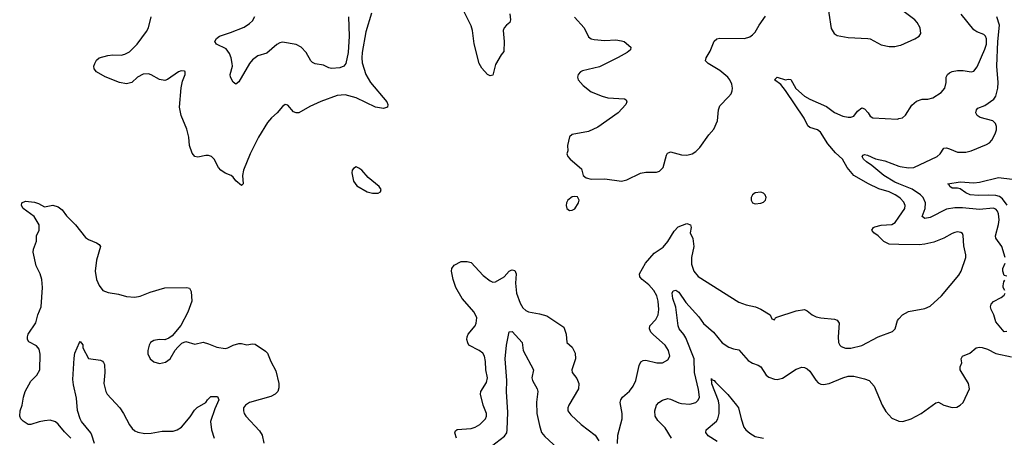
# Model space of a CAD drawing. Header units: inches. Extents: x 1173000 to 1307049, y 522583 to 678455.
# Tile 109 of 256: x 1223568 to 1230772, y 533635 to 536690. Entities that reach past the tile are written whole.
import ezdxf

# ---------------------------------------------------------------- set-up
doc = ezdxf.new("R2010")
doc.units = ezdxf.units.IN
doc.header["$MEASUREMENT"] = 0
doc.layers.add('B2523', color=7, linetype='Continuous')
doc.layers.add('B2533', color=7, linetype='Continuous')

msp = doc.modelspace()

# ---------------------------------------------------------------- linework, layer by layer
at = {"layer": 'B2523', "color": 5}
for points, elevation in [([(1227154, 536734), (1227158.7, 536690), (1227153, 536670), (1227129.2, 536650.8), (1227112.7, 536630), (1227106, 536610), (1227111.8, 536530), (1227110, 536458), (1227090, 536434), (1227050, 536361.2), (1227030, 536283.7), (1227010, 536278.5), (1226990, 536288.9), (1226950, 536335.3), (1226930, 536369.7), (1226893, 536513), (1226879.9, 536610), (1226870, 536644.7), (1226788.3, 536810)], 780), ([(1229472, 536852), (1229505.3, 536625.3), (1229526.4, 536590), (1229550, 536575.6), (1229630, 536559.7), (1229773.5, 536553.5), (1229790, 536549.2), (1229870, 536505.9), (1229930, 536493.2), (1229970, 536495.2), (1230000, 536501.6)], 820), ([(1226141.5, 536738.5), (1226099.8, 536600.2), (1226073.8, 536450), (1226070.9, 536410), (1226074.6, 536374.6), (1226099.5, 536290), (1226135.1, 536230), (1226254.9, 536090), (1226261.6, 536070), (1226259.1, 536050), (1226230, 536039.7), (1226170, 536049.9), (1226030, 536119.6), (1225950, 536140.3), (1225890, 536134.8), (1225770, 536091), (1225690, 536054.7), (1225610, 536009.6), (1225590, 536009.4), (1225570, 536017.2), (1225530, 536064), (1225510, 536069.2), (1225490, 536056), (1225451.8, 536008.2), (1225410, 535971.8), (1225381, 535939), (1225315.8, 535830), (1225253.7, 535710), (1225204.9, 535590), (1225198, 535550), (1225203, 535490), (1225190, 535478.4), (1225150, 535511.1), (1225130, 535538), (1225114.3, 535550), (1225070, 535568.6), (1225040.5, 535590), (1225023, 535610), (1224990, 535669.4), (1224970, 535689.5), (1224950, 535697.6), (1224930, 535696.9), (1224870, 535684.7), (1224849.8, 535689.8), (1224830, 535712.7), (1224811.2, 535770), (1224804.8, 535830), (1224790.7, 535890), (1224750, 535989.6), (1224738, 536050), (1224748.9, 536191.1), (1224760, 536240), (1224778.4, 536290), (1224777.2, 536310), (1224773.3, 536313.3), (1224750, 536315.6), (1224730, 536309.6), (1224650, 536252.6), (1224630, 536246.2), (1224590, 536252.2), (1224530, 536287.4), (1224510, 536293.8), (1224470, 536291.8), (1224429.4, 536270.6), (1224389, 536231), (1224350, 536221), (1224299, 536230), (1224192.7, 536272.7), (1224130, 536309.3), (1224112.7, 536330), (1224109.6, 536350), (1224116.2, 536370), (1224130, 536394), (1224150, 536410.6), (1224211.9, 536428.1), (1224250, 536433), (1224310, 536430.3), (1224337.1, 536437.1), (1224370, 536456), (1224428.2, 536510), (1224496.6, 536603.4), (1224509.7, 536630.3), (1224529.7, 536710)], 780), ([(1225973.5, 536710), (1225977.8, 536570), (1225970.2, 536450.2), (1225953.8, 536370), (1225940.4, 536350), (1225910, 536338.8), (1225850, 536334.3), (1225830, 536338.7), (1225790, 536358.7), (1225730, 536366.2), (1225710, 536376.9), (1225697.7, 536390), (1225664.4, 536450), (1225627.6, 536490), (1225590, 536508.3), (1225490, 536524.7), (1225470, 536520.5), (1225450, 536509.6), (1225375.5, 536444.5), (1225310, 536424.8), (1225270, 536396.8), (1225248.2, 536370), (1225170, 536234.5), (1225150, 536219), (1225130, 536232.7), (1225109.6, 536270), (1225108.2, 536290), (1225123.5, 536350), (1225123.2, 536370), (1225115.9, 536410), (1225103.8, 536443.8), (1225077.8, 536477.8), (1225006.6, 536510), (1224996.3, 536530), (1225008.1, 536551.9), (1225029.8, 536570.3), (1225110, 536595.6), (1225210, 536636.5), (1225250, 536662), (1225270, 536682.8), (1225287.2, 536712.9)], 760), ([(1227627.8, 536707.8), (1227697.7, 536630), (1227730, 536564.9), (1227748.2, 536550), (1227770, 536545.2), (1227850, 536538.6), (1227930, 536542.6), (1227970, 536536.5), (1227990.6, 536530), (1228039.1, 536490), (1228036.3, 536470), (1228013.4, 536450), (1227946.5, 536413.5), (1227810, 536346.4), (1227685, 536315), (1227671.5, 536308.5), (1227652.7, 536290), (1227648.5, 536270), (1227654.9, 536250), (1227690.4, 536210), (1227750, 536162), (1227829.5, 536130.5), (1227870, 536119.6), (1227991.9, 536111.9), (1228004.5, 536104.5), (1228010.6, 536090), (1228003, 536070), (1227947, 536010), (1227797.1, 535902.9), (1227730, 535873.1), (1227611, 535850), (1227590, 535832.3), (1227574.8, 535770), (1227578, 535730), (1227572, 535710), (1227578, 535690), (1227596, 535670), (1227678.5, 535598.6), (1227690.6, 535550.6), (1227712.8, 535532.8), (1227750, 535523), (1227850, 535526.7), (1227970, 535507.8), (1228010, 535518.3), (1228110, 535566.5), (1228150, 535574), (1228226.3, 535573.7), (1228250, 535582), (1228276.3, 535610), (1228300.9, 535699.1), (1228307.3, 535712.7), (1228320.3, 535719.7), (1228330, 535722.8), (1228410, 535701.8), (1228450, 535699.3), (1228487, 535710), (1228514.9, 535725.1), (1228545.1, 535754.9), (1228610, 535848.5), (1228646, 535890), (1228672.8, 535950), (1228681, 536030), (1228690, 536059.1), (1228754.9, 536125.1), (1228772.2, 536147.8), (1228781.5, 536170), (1228784.2, 536190), (1228778.7, 536218.7), (1228764, 536250), (1228748.2, 536270), (1228690, 536319.1), (1228605.2, 536370), (1228585.2, 536390), (1228589.3, 536410), (1228620.4, 536459.6), (1228650, 536534), (1228669.2, 536550), (1228690, 536555.3), (1228870, 536551.5), (1228910, 536565.3), (1228930, 536579), (1228950, 536599.5), (1228978, 536650), (1229024.5, 536715.5)], 820), ([(1230000, 535392), (1229974, 535410), (1229930, 535430.5), (1229854, 535454), (1229778.3, 535490), (1229670, 535550.7), (1229622.5, 535610), (1229587, 535670), (1229537.2, 535717.2), (1229481.8, 535781.8), (1229426.3, 535866.3), (1229405.5, 535885.5), (1229350, 535902), (1229334.4, 535914.4), (1229308.4, 535970), (1229171.8, 536171.8), (1229136.7, 536216.7), (1229089.6, 536250), (1229110, 536270.8), (1229170, 536251), (1229190, 536254.7), (1229210, 536251.8), (1229246.4, 536186.4), (1229310, 536130.9), (1229350, 536107.7), (1229470, 536055.2), (1229530, 536011.1), (1229590, 535985.6), (1229630, 535976.1), (1229650, 535976.9), (1229670, 535984.2), (1229698.9, 536021.1), (1229730, 536045.3), (1229750, 536037.6), (1229774.9, 536010), (1229790, 535983.8), (1229810, 535972.7), (1229990, 535963.7), (1230000, 535966.3)], 780), ([(1230000, 535489.7), (1229970, 535501.9), (1229890.6, 535550), (1229802.9, 535622.9), (1229762.6, 535650), (1229742.7, 535670), (1229731.6, 535690), (1229740.1, 535699.9), (1229750, 535703.1), (1229770, 535699.2), (1229830, 535673.4), (1229897.9, 535657.9), (1230000, 535619.9)], 760), ([(1223942.9, 533630), (1223894.4, 533674.4), (1223850, 533732), (1223830, 533749.5), (1223790, 533759.6), (1223750, 533756.9), (1223710, 533749.6), (1223650, 533728), (1223630, 533728), (1223592.2, 533752.2), (1223576.2, 533770), (1223567.6, 533790), (1223571.3, 533830), (1223586.6, 533870), (1223594.8, 533930), (1223608.7, 533970), (1223650, 534046.4), (1223694, 534090), (1223715.1, 534130), (1223717.1, 534242.9), (1223710, 534279), (1223690, 534304.5), (1223634.7, 534334.7), (1223624.5, 534350), (1223623.6, 534370), (1223630, 534390.6), (1223686.4, 534473.6), (1223700.4, 534530), (1223724.6, 534590), (1223733.5, 534730), (1223729, 534790), (1223716.2, 534830), (1223687.4, 534890), (1223667, 534990), (1223669.1, 535010.9), (1223691.2, 535070), (1223691.6, 535110), (1223709.7, 535150.3), (1223711.1, 535190), (1223674, 535250), (1223594.2, 535310), (1223581.4, 535330), (1223582.6, 535350), (1223610, 535361.5), (1223675.6, 535355.6), (1223706.1, 535346.1), (1223750, 535320.4), (1223810, 535332.4), (1223850, 535322.4), (1223879.4, 535299.4), (1223910, 535256.4), (1223975.5, 535190), (1224050, 535096.3), (1224070, 535081.6), (1224130, 535059.1), (1224150, 535046), (1224159.1, 535030), (1224128.4, 534930), (1224120.4, 534850), (1224130.5, 534790), (1224150, 534746.8), (1224176, 534710), (1224215.6, 534695.6), (1224290, 534682.6), (1224350, 534664.9), (1224410, 534659.6), (1224450, 534666.9), (1224523.4, 534696.6), (1224630, 534727.9), (1224790, 534732), (1224810, 534726.8), (1224822.4, 534702.4), (1224826, 534630), (1224797.1, 534550), (1224747.5, 534452.5), (1224682.8, 534377.2), (1224659.5, 534360.5), (1224630, 534349.4), (1224588.6, 534351.4), (1224550, 534344.5), (1224524, 534330), (1224514, 534310), (1224504, 534270), (1224505.2, 534245.2), (1224522.8, 534210), (1224548.3, 534188.3), (1224590, 534176.3), (1224634.8, 534185.2), (1224669, 534210), (1224706.3, 534273.7), (1224724.1, 534295.9), (1224755.1, 534324.9), (1224784.1, 534335.9), (1224850, 534317.6), (1224910, 534330.4), (1224950, 534319.6), (1225010, 534295.6), (1225070, 534284.2), (1225090.9, 534289.1), (1225129.8, 534310.2), (1225170, 534321.1), (1225190, 534321.7), (1225230, 534311.7), (1225270, 534320.3), (1225290, 534317), (1225365.8, 534265.8), (1225379.6, 534250), (1225404.6, 534190), (1225442.5, 534122.5), (1225463.2, 534030), (1225462.7, 533997.4), (1225455.6, 533970), (1225437.6, 533950), (1225405.4, 533934.6), (1225250, 533889.8), (1225220.3, 533870), (1225206.3, 533850), (1225204.2, 533830), (1225209.1, 533809.1), (1225221.6, 533790), (1225323.4, 533683.4), (1225342, 533650), (1225352.8, 533592.8)], 780), ([(1230000, 535046.6), (1229928.3, 535048.3), (1229890, 535066.6), (1229848.2, 535110), (1229818.4, 535130), (1229802, 535150), (1229815.6, 535170), (1229825.2, 535174.8), (1229870, 535186.3), (1229949.2, 535190.8), (1229973.8, 535206.2), (1230000, 535245.5)], 780), ([(1227940.5, 533590), (1227944.2, 533650), (1227975.4, 533770), (1227975.6, 533810), (1227962, 533890), (1227966, 533910), (1227978.4, 533930), (1228030, 533973), (1228056.3, 534010), (1228075.1, 534050), (1228100.3, 534159.7), (1228113.6, 534186.4), (1228130, 534197.6), (1228150, 534199.5), (1228230, 534180.3), (1228270, 534180.4), (1228310, 534202), (1228323.6, 534230), (1228314.7, 534270), (1228291.3, 534310), (1228204.2, 534384.2), (1228185.5, 534405.5), (1228174.8, 534430), (1228178.3, 534450), (1228222.5, 534497.5), (1228238.9, 534530), (1228244.8, 534570), (1228239.2, 534630), (1228228.7, 534670), (1228206.5, 534710), (1228171.3, 534750), (1228122.9, 534790), (1228106.2, 534810), (1228102.8, 534830), (1228145.6, 534910), (1228210, 534981.1), (1228274.8, 535025.2), (1228310, 535067), (1228355.9, 535144.1), (1228385.8, 535174.2), (1228450, 535200.1), (1228475.1, 535190), (1228479.5, 535170), (1228472.2, 535130), (1228491.7, 535090), (1228501, 535030), (1228482.2, 534950), (1228482.7, 534902.7), (1228500.9, 534850), (1228532.4, 534812.4), (1228830, 534624.6), (1228883.9, 534603.9), (1228951, 534590), (1228990, 534573.7), (1229058.8, 534530), (1229070, 534502), (1229090, 534494), (1229098, 534510), (1229106.8, 534513.2), (1229250, 534559.5), (1229310, 534570.4), (1229330, 534560.7), (1229366, 534530), (1229396.4, 534516.4), (1229428.8, 534508.8), (1229530, 534498.7), (1229550, 534492.4), (1229562.4, 534470), (1229555.8, 534370), (1229559.5, 534330), (1229569.2, 534309.2), (1229579.4, 534299.4), (1229610, 534286.5), (1229650, 534287.9), (1229730, 534307.6), (1229850, 534370.5), (1229953.2, 534410), (1229972.3, 534430), (1229989.3, 534490), (1230000, 534501.8)], 780), ([(1226764.8, 533630), (1226751.2, 533668.8), (1226756.4, 533683.6), (1226768.2, 533691.8), (1226870, 533700.7), (1226900.9, 533710), (1226935.6, 533730), (1226975.6, 533770), (1226983, 533790), (1226982, 533810), (1226959.7, 533870), (1226938.4, 533950), (1226942, 533970), (1226983.8, 534036.2), (1226991.1, 534070), (1226979.2, 534130), (1226976.9, 534190), (1226969.6, 534230), (1226956.2, 534250), (1226930, 534269.7), (1226852.7, 534310), (1226846.2, 534326.2), (1226839.6, 534350), (1226841.6, 534370), (1226849.7, 534390), (1226899.1, 534450), (1226908.4, 534470), (1226912.4, 534510), (1226892.8, 534550), (1226804.1, 534650), (1226757.7, 534730), (1226738.3, 534790), (1226728.3, 534851.7), (1226729.7, 534870.3), (1226745.5, 534894.5), (1226798.9, 534921.1), (1226842, 534922), (1226870, 534913.7), (1226960, 534820), (1227010, 534780.7), (1227030, 534771.3), (1227050, 534772.2), (1227112, 534808), (1227150, 534850.4), (1227162.5, 534857.5), (1227170, 534861.3), (1227190, 534854.4), (1227200.9, 534830), (1227196.1, 534763.9), (1227202.2, 534690), (1227230, 534616.3), (1227250, 534583), (1227270, 534563), (1227290, 534552.4), (1227370, 534539.2), (1227423.5, 534523.5), (1227550, 534441), (1227565.5, 534390), (1227571, 534330), (1227610, 534294), (1227632.2, 534250), (1227633.7, 534210), (1227608.4, 534130), (1227610.4, 534110.4), (1227645.1, 534065.1), (1227658.9, 534030), (1227655.3, 533990), (1227584.4, 533870), (1227577.1, 533850), (1227578, 533830), (1227599.9, 533799.9), (1227674.9, 533730), (1227778.4, 533650), (1227804.9, 533610)], 780), ([(1228336.9, 533630), (1228290, 533704.5), (1228238, 533758), (1228218.3, 533790), (1228215.1, 533830), (1228226.6, 533870), (1228242.9, 533890), (1228271.8, 533908.2), (1228310, 533918.5), (1228330, 533914.9), (1228390, 533886.5), (1228410, 533881.5), (1228470, 533878.7), (1228515.1, 533890), (1228532.9, 533907.1), (1228541.7, 533930), (1228534.7, 533985.3), (1228504.9, 534110), (1228501.8, 534210), (1228442.8, 534362.8), (1228427.9, 534387.9), (1228392.5, 534430), (1228384.6, 534450), (1228368.2, 534588.2), (1228345.8, 534650), (1228340.5, 534690), (1228350, 534707.3), (1228368.2, 534711.8), (1228390, 534696.9), (1228442.5, 534622.5), (1228537.5, 534517.5), (1228570, 534466.7), (1228644, 534404), (1228706.3, 534326.3), (1228755.9, 534295.9), (1228790, 534282.4), (1228830, 534276.3), (1228896.7, 534196.7), (1228930, 534177.6), (1228970, 534163.7), (1228990.2, 534150.2), (1229028.5, 534090), (1229050, 534075.3), (1229090, 534060.4), (1229110, 534059.3), (1229150, 534068.4), (1229250, 534134), (1229290, 534148), (1229310, 534145.5), (1229330, 534135.5), (1229350, 534118), (1229392.8, 534052.8), (1229410, 534033.4), (1229430, 534024), (1229450, 534022), (1229490, 534028.4), (1229590, 534071.5), (1229630, 534083.2), (1229670, 534082), (1229750, 534063.9), (1229782.4, 534050), (1229819.5, 534010), (1229877.1, 533870), (1229904.4, 533824.4), (1229950, 533774.8), (1229994.9, 533754.9), (1230000, 533754.2)], 760), ([(1227020.5, 533570), (1227115.9, 533644.1), (1227130.8, 533669.2), (1227135.3, 533690), (1227138.4, 533818.4), (1227128.7, 533968.7), (1227132.8, 534050), (1227119.2, 534210), (1227128.9, 534310), (1227150, 534406), (1227170, 534410.2), (1227245.2, 534330), (1227252.6, 534270), (1227326, 534130), (1227314.5, 534070), (1227319.7, 534050), (1227353.4, 533990), (1227359, 533970), (1227348.5, 533891.5), (1227351.9, 533810), (1227370, 533722), (1227386.7, 533670), (1227410, 533640.9), (1227533, 533530)], 760), ([(1224115, 533590), (1224096.5, 533650), (1224087.1, 533667.1), (1224020.7, 533750), (1224009.8, 533770), (1223989.8, 533830.2), (1223982.5, 533922.5), (1223960.1, 534020.1), (1223957.4, 534057.4), (1223965.4, 534214.6), (1223972, 534250), (1224004, 534330), (1224010, 534336), (1224030, 534312), (1224030.7, 534290), (1224070, 534212), (1224158.5, 534198.5), (1224173, 534193), (1224182, 534182), (1224187.9, 534167.9), (1224190.3, 534110), (1224184.2, 534030), (1224198.5, 533970), (1224207.9, 533950), (1224301.5, 533850), (1224327.9, 533810), (1224370, 533725.5), (1224390, 533700.5), (1224410, 533683), (1224432.1, 533672.1), (1224484, 533664), (1224530, 533664.4), (1224610, 533680.2), (1224690, 533680.2), (1224719.5, 533690), (1224750.8, 533710), (1224814.7, 533785.3), (1224846.3, 533833.7), (1224867.3, 533852.7), (1224929.2, 533890), (1224942, 533910), (1224966.7, 533933.3), (1225014.8, 533934.8), (1225023.6, 533910), (1224995.9, 533844.1), (1224964.9, 533750), (1224970.4, 533690), (1224990.2, 533630.2)], 760), ([(1228670, 533605.8), (1228606.3, 533646.3), (1228588.4, 533670), (1228591.2, 533690), (1228666.3, 533753.7), (1228676.1, 533770), (1228685.2, 533810), (1228686.4, 533870), (1228681.8, 533901.8), (1228632.5, 534027.5), (1228630, 534064.7), (1228635.2, 534055.2), (1228650, 534050.4), (1228657.8, 534037.8), (1228749.3, 533949.3), (1228812.2, 533870), (1228826, 533850), (1228845.7, 533770), (1228866.3, 533710), (1228880.9, 533690), (1228910, 533664.7), (1228950, 533642), (1229009.2, 533629.2)], 740)]:
    msp.add_lwpolyline(points, dxfattribs=dict(at, elevation=elevation))
at = {"layer": 'B2523', "color": 5, "elevation": 820}
for points in [[(1226030, 535613.2), (1226010, 535602), (1226001, 535590), (1225998.8, 535570), (1226011, 535510), (1226033.7, 535473.7), (1226110, 535430.6), (1226150, 535421.6), (1226190, 535420.7), (1226208.7, 535430), (1226212.9, 535447.1), (1226197.2, 535470), (1226116.2, 535536.2), (1226070, 535589), (1226050, 535604)], [(1228990, 535429.2), (1228950, 535424), (1228930, 535408.7), (1228920.7, 535390), (1228920.7, 535370), (1228930, 535351.3), (1228950, 535342), (1228990, 535347.3), (1229010, 535354.8), (1229025.2, 535370), (1229029.2, 535390), (1229021.2, 535410), (1229010, 535421.2)], [(1227630, 535397.2), (1227610, 535393.2), (1227578.8, 535370), (1227567.7, 535350), (1227565.5, 535330), (1227571, 535310), (1227590, 535294.8), (1227610, 535297.3), (1227630, 535307.3), (1227657, 535350), (1227660.9, 535370), (1227650, 535394)]]:
    msp.add_lwpolyline(points, close=True, dxfattribs=at)
at = {"layer": 'B2533', "color": 5}
for points, elevation in [([(1230000, 536501.6), (1230015.2, 536504.8), (1230116.9, 536550), (1230148, 536570), (1230160.5, 536590), (1230156.4, 536630), (1230135.1, 536670), (1230116.9, 536690), (1230010, 536769.8), (1230000, 536774.5)], 820), ([(1230000, 535966.3), (1230026.6, 535973.4), (1230048.4, 535991.6), (1230095.2, 536064.8), (1230130, 536093.1), (1230170, 536108.8), (1230211.2, 536108.8), (1230250, 536118.4), (1230310, 536157.1), (1230336.3, 536190), (1230347.1, 536230), (1230347.3, 536270), (1230355.4, 536290), (1230370, 536300.7), (1230389.9, 536310.1), (1230430, 536318.8), (1230470, 536317.6), (1230530, 536307.8), (1230550, 536314), (1230574.5, 536345.5), (1230630, 536473.4), (1230641, 536510), (1230641.1, 536550), (1230634.5, 536570), (1230622.5, 536582.5), (1230570, 536602.4), (1230550, 536615.3), (1230456.8, 536730)], 780), ([(1230000, 535619.9), (1230010, 535616.2), (1230070, 535606.8), (1230110, 535609.2), (1230280.9, 535690), (1230303.6, 535710), (1230330, 535750.4), (1230350, 535751.6), (1230370, 535746), (1230430, 535720.3), (1230490, 535720.9), (1230530, 535731.6), (1230642.6, 535777.4), (1230662.9, 535790), (1230681.3, 535810), (1230705.6, 535854.4), (1230715.2, 535884.8), (1230715.4, 535910), (1230708.5, 535930), (1230687.3, 535950), (1230594.7, 535974.7), (1230573.3, 535990), (1230564.7, 536010), (1230568, 536032), (1230577.2, 536042.8), (1230630, 536063.6), (1230695.1, 536110), (1230710, 536130.4), (1230724.7, 536190), (1230728.1, 536230), (1230716.4, 536350), (1230723.7, 536530), (1230735.7, 536650), (1230716.2, 536710)], 760), ([(1230793.7, 535333.7), (1230759.3, 535379.3), (1230736.4, 535396.4), (1230710, 535404.4), (1230652.9, 535407.1), (1230583.7, 535403.7), (1230521.2, 535410), (1230490, 535423.9), (1230450, 535452.8), (1230430, 535457.7), (1230390, 535458), (1230374, 535470), (1230366, 535486), (1230359, 535490), (1230450, 535503.6), (1230550, 535498), (1230590, 535500.8), (1230730, 535535.3), (1230830, 535524.6)], 740), ([(1230779.1, 534950), (1230752.9, 535030), (1230710.9, 535090.9), (1230708.2, 535110), (1230729.2, 535190.8), (1230733.4, 535226.6), (1230730.4, 535270), (1230722.6, 535290), (1230710, 535303.7), (1230690, 535310.5), (1230590, 535302.6), (1230466.3, 535313.7), (1230410, 535314), (1230350, 535303.2), (1230230, 535244.2), (1230190, 535236.9), (1230171.6, 535250), (1230193.8, 535310), (1230196.2, 535350), (1230178.7, 535390), (1230159.5, 535410), (1230097, 535450), (1230000, 535489.7)], 760), ([(1230000, 535245.5), (1230043.1, 535310), (1230045.3, 535330), (1230035.7, 535355.7), (1230010, 535385.1), (1230000, 535392)], 780), ([(1230000, 534501.8), (1230027.7, 534532.3), (1230070, 534554.9), (1230190, 534576.4), (1230230, 534594.9), (1230311.8, 534670), (1230439.8, 534820.3), (1230455.1, 534850), (1230491.3, 534950), (1230491.3, 534970), (1230474.9, 535034.9), (1230471.1, 535111.1), (1230465.1, 535125.1), (1230453.7, 535133.7), (1230430, 535137.4), (1230410, 535133.7), (1230390, 535126.6), (1230330, 535091.6), (1230256.7, 535063.3), (1230190, 535047.2), (1230150, 535043.1), (1230000, 535046.6)], 780), ([(1230790, 534813.2), (1230770, 534819), (1230762, 534850), (1230762, 534870), (1230777.4, 534910)], 760), ([(1230776.9, 534710), (1230764.5, 534730), (1230762.4, 534742.4), (1230768.3, 534771.7), (1230776.2, 534783.8)], 760), ([(1230790, 534408.7), (1230770, 534408), (1230710, 534479), (1230695.1, 534530), (1230675.1, 534570), (1230671.5, 534590), (1230675.6, 534610), (1230692.2, 534627.8), (1230750, 534657.4), (1230770, 534674.9), (1230779.1, 534690)], 760), ([(1230000, 533754.2), (1230030, 533750.4), (1230090, 533770.3), (1230164.5, 533810), (1230270, 533888), (1230290, 533893.4), (1230330.3, 533870.3), (1230390, 533854), (1230423.9, 533856.1), (1230450, 533870.6), (1230470, 533890.8), (1230518.4, 533990), (1230509.4, 534030), (1230449.5, 534130), (1230449.5, 534150), (1230460.7, 534179.3), (1230457, 534210), (1230465.2, 534230), (1230519.3, 534250), (1230565.2, 534290), (1230590, 534295.8), (1230610, 534292.2), (1230650, 534280.4), (1230710, 534248.5), (1230825.2, 534225.2)], 760)]:
    msp.add_lwpolyline(points, dxfattribs=dict(at, elevation=elevation))

doc.saveas('drawing.dxf')
